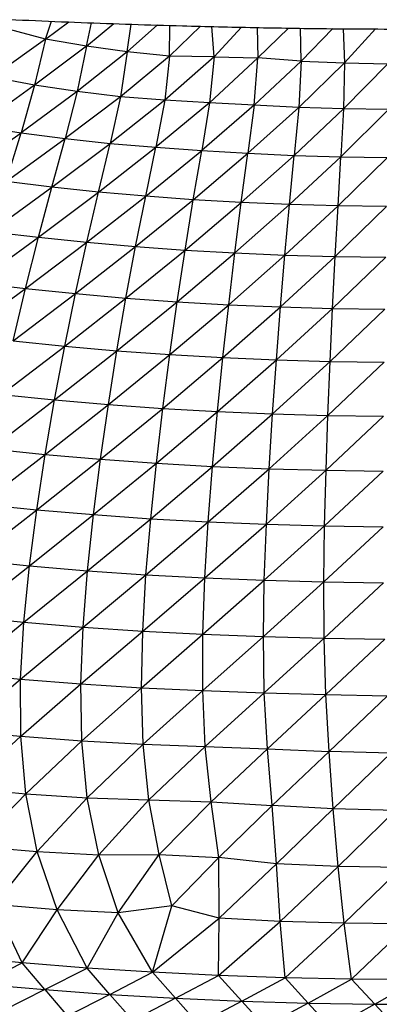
# Paper-space layout '_Dimétrica' of a CAD drawing. Header units: millimetres. Extents: x -212 to 188, y -228 to 468.
# Tile 17 of 24: x -39 to -15, y 45 to 110. Entities that reach past the tile are written whole.
import ezdxf

# ---------------------------------------------------------------- set-up
doc = ezdxf.new("R2010")
doc.units = ezdxf.units.MM

psp = doc.layouts.new('_Dimétrica')

# ---------------------------------------------------------------- linework, layer by layer
at = {"color": 7, "linetype": 'Continuous', "lineweight": 25}
for p, q in [((-37.347, 108.495), (-36.952, 109.685)), ((-37.347, 108.495), (-35.81, 109.635)), ((-34.643, 108.051), (-34.319, 109.576)), ((-34.643, 108.051), (-32.85, 109.528)), ((-31.967, 107.672), (-31.706, 109.49)), ((-31.967, 107.672), (-29.972, 109.433)), ((-29.191, 107.395), (-29.159, 109.406)), ((-37.347, 108.495), (-40.038, 109.229)), ((-29.191, 107.395), (-27.15, 109.351)), ((-26.253, 107.344), (-26.401, 109.333)), ((-24.447, 109.288), (-26.253, 107.344)), ((-23.407, 109.265), (-23.381, 107.278)), ((-23.381, 107.278), (-21.351, 109.234)), ((-20.518, 107.066), (-20.559, 109.222)), ((-18.435, 109.193), (-20.518, 107.066)), ((-17.765, 109.189), (-17.659, 106.956)), ((-15.622, 109.177), (-17.659, 106.956)), ((-37.347, 108.495), (-40.852, 105.992)), ((-37.347, 108.495), (-38.077, 105.471)), ((-34.643, 108.051), (-37.347, 108.495)), ((-34.643, 108.051), (-38.077, 105.471)), ((-34.643, 108.051), (-35.269, 105.055)), ((-31.967, 107.672), (-35.269, 105.055)), ((-31.967, 107.672), (-34.643, 108.051)), ((-31.967, 107.672), (-32.414, 104.721)), ((-29.191, 107.395), (-31.967, 107.672)), ((-29.191, 107.395), (-32.414, 104.721)), ((-29.191, 107.395), (-29.49, 104.49)), ((-26.253, 107.344), (-29.49, 104.49)), ((-26.253, 107.344), (-29.191, 107.395)), ((-26.253, 107.344), (-26.552, 104.327)), ((-26.552, 104.327), (-23.381, 107.278)), ((-26.253, 107.344), (-23.381, 107.278)), ((-23.623, 104.171), (-23.381, 107.278)), ((-20.518, 107.066), (-23.623, 104.171)), ((-20.518, 107.066), (-23.381, 107.278)), ((-20.518, 107.066), (-20.682, 104.017)), ((-17.659, 106.956), (-20.682, 104.017)), ((-20.518, 107.066), (-17.659, 106.956)), ((-17.659, 106.956), (-17.735, 103.923)), ((-17.735, 103.923), (-14.818, 106.891)), ((-17.659, 106.956), (-14.818, 106.891)), ((-38.077, 105.471), (-40.852, 105.992)), ((-38.077, 105.471), (-41.825, 102.795)), ((-38.077, 105.471), (-38.954, 102.349)), ((-35.269, 105.055), (-38.954, 102.349)), ((-35.269, 105.055), (-38.077, 105.471)), ((-35.269, 105.055), (-36.04, 101.966)), ((-32.414, 104.721), (-35.269, 105.055)), ((-32.414, 104.721), (-36.04, 101.966)), ((-32.414, 104.721), (-33.078, 101.648)), ((-29.49, 104.49), (-33.078, 101.648)), ((-29.49, 104.49), (-32.414, 104.721)), ((-29.49, 104.49), (-30.078, 101.392)), ((-26.552, 104.327), (-30.078, 101.392)), ((-26.552, 104.327), (-29.49, 104.49)), ((-26.552, 104.327), (-27.06, 101.18)), ((-23.623, 104.171), (-26.552, 104.327)), ((-23.623, 104.171), (-27.06, 101.18)), ((-23.623, 104.171), (-24.028, 101.003)), ((-20.682, 104.017), (-24.028, 101.003)), ((-20.682, 104.017), (-23.623, 104.171)), ((-20.682, 104.017), (-20.978, 100.863)), ((-17.735, 103.923), (-20.978, 100.863)), ((-17.735, 103.923), (-20.682, 104.017)), ((-17.735, 103.923), (-17.911, 100.771)), ((-14.782, 103.872), (-17.911, 100.771)), ((-14.782, 103.872), (-17.735, 103.923)), ((-42.914, 99.557), (-38.954, 102.349)), ((-41.825, 102.795), (-38.954, 102.349)), ((-39.94, 99.137), (-38.954, 102.349)), ((-38.954, 102.349), (-36.04, 101.966)), ((-39.94, 99.137), (-36.04, 101.966)), ((-36.919, 98.768), (-36.04, 101.966)), ((-36.919, 98.768), (-33.078, 101.648)), ((-36.04, 101.966), (-33.078, 101.648)), ((-33.852, 98.447), (-33.078, 101.648)), ((-33.078, 101.648), (-30.078, 101.392)), ((-33.852, 98.447), (-30.078, 101.392)), ((-30.75, 98.174), (-30.078, 101.392)), ((-30.75, 98.174), (-27.06, 101.18)), ((-30.078, 101.392), (-27.06, 101.18)), ((-27.621, 97.948), (-27.06, 101.18)), ((-27.621, 97.948), (-24.028, 101.003)), ((-27.06, 101.18), (-24.028, 101.003)), ((-24.462, 97.767), (-24.028, 101.003)), ((-24.028, 101.003), (-20.978, 100.863)), ((-24.462, 97.767), (-20.978, 100.863)), ((-21.289, 97.631), (-20.978, 100.863)), ((-21.289, 97.631), (-17.911, 100.771)), ((-20.978, 100.863), (-17.911, 100.771)), ((-18.097, 97.539), (-17.911, 100.771)), ((-18.097, 97.539), (-14.837, 100.726)), ((-17.911, 100.771), (-14.837, 100.726)), ((-36.919, 98.768), (-39.94, 99.137)), ((-40.94, 95.85), (-36.919, 98.768)), ((-37.807, 95.478), (-36.919, 98.768)), ((-37.807, 95.478), (-33.852, 98.447)), ((-33.852, 98.447), (-36.919, 98.768)), ((-34.628, 95.151), (-33.852, 98.447)), ((-30.75, 98.174), (-33.852, 98.447)), ((-34.628, 95.151), (-30.75, 98.174)), ((-31.414, 94.872), (-30.75, 98.174)), ((-31.414, 94.872), (-27.621, 97.948)), ((-27.621, 97.948), (-30.75, 98.174)), ((-28.164, 94.638), (-27.621, 97.948)), ((-28.164, 94.638), (-24.462, 97.767)), ((-24.462, 97.767), (-27.621, 97.948)), ((-24.89, 94.45), (-24.462, 97.767)), ((-21.289, 97.631), (-24.462, 97.767)), ((-24.89, 94.45), (-21.289, 97.631)), ((-21.592, 94.309), (-21.289, 97.631)), ((-21.592, 94.309), (-18.097, 97.539)), ((-18.097, 97.539), (-21.289, 97.631)), ((-18.278, 94.214), (-18.097, 97.539)), ((-18.278, 94.214), (-14.902, 97.494)), ((-14.902, 97.494), (-18.097, 97.539)), ((-40.94, 95.85), (-37.807, 95.478)), ((-41.907, 92.493), (-37.807, 95.478)), ((-38.662, 92.11), (-37.807, 95.478)), ((-38.662, 92.11), (-34.628, 95.151)), ((-37.807, 95.478), (-34.628, 95.151)), ((-35.373, 91.774), (-34.628, 95.151)), ((-34.628, 95.151), (-31.414, 94.872)), ((-35.373, 91.774), (-31.414, 94.872)), ((-32.047, 91.485), (-31.414, 94.872)), ((-32.047, 91.485), (-28.164, 94.638)), ((-31.414, 94.872), (-28.164, 94.638)), ((-28.684, 91.243), (-28.164, 94.638)), ((-28.164, 94.638), (-24.89, 94.45)), ((-28.684, 91.243), (-24.89, 94.45)), ((-25.291, 91.048), (-24.89, 94.45)), ((-25.291, 91.048), (-21.592, 94.309)), ((-24.89, 94.45), (-21.592, 94.309)), ((-21.88, 90.903), (-21.592, 94.309)), ((-21.88, 90.903), (-18.278, 94.214)), ((-21.592, 94.309), (-18.278, 94.214)), ((-18.451, 90.805), (-18.278, 94.214)), ((-18.451, 90.805), (-14.959, 94.168)), ((-18.278, 94.214), (-14.959, 94.168)), ((-42.822, 89.059), (-38.662, 92.11)), ((-41.907, 92.493), (-38.662, 92.11)), ((-39.473, 88.664), (-38.662, 92.11)), ((-38.662, 92.11), (-35.373, 91.774)), ((-39.473, 88.664), (-35.373, 91.774)), ((-36.078, 88.317), (-35.373, 91.774)), ((-36.078, 88.317), (-32.047, 91.485)), ((-35.373, 91.774), (-32.047, 91.485)), ((-32.644, 88.019), (-32.047, 91.485)), ((-32.047, 91.485), (-28.684, 91.243)), ((-32.644, 88.019), (-28.684, 91.243)), ((-29.171, 87.769), (-28.684, 91.243)), ((-29.171, 87.769), (-25.291, 91.048)), ((-28.684, 91.243), (-25.291, 91.048)), ((-25.675, 87.57), (-25.291, 91.048)), ((-25.675, 87.57), (-21.88, 90.903)), ((-25.291, 91.048), (-21.88, 90.903)), ((-22.151, 87.419), (-21.88, 90.903)), ((-22.151, 87.419), (-18.451, 90.805)), ((-21.88, 90.903), (-18.451, 90.805)), ((-18.615, 87.32), (-18.451, 90.805)), ((-18.615, 87.32), (-15.016, 90.757)), ((-18.451, 90.805), (-15.016, 90.757)), ((-40.234, 85.148), (-36.078, 88.317)), ((-39.473, 88.664), (-36.078, 88.317)), ((-36.741, 84.791), (-36.078, 88.317)), ((-36.741, 84.791), (-32.644, 88.019)), ((-36.078, 88.317), (-32.644, 88.019)), ((-33.206, 84.485), (-32.644, 88.019)), ((-32.644, 88.019), (-29.171, 87.769)), ((-33.206, 84.485), (-29.171, 87.769)), ((-29.631, 84.228), (-29.171, 87.769)), ((-29.631, 84.228), (-25.675, 87.57)), ((-29.171, 87.769), (-25.675, 87.57)), ((-26.028, 84.023), (-25.675, 87.57)), ((-26.028, 84.023), (-22.151, 87.419)), ((-25.675, 87.57), (-22.151, 87.419)), ((-22.402, 83.87), (-22.151, 87.419)), ((-22.151, 87.419), (-18.615, 87.32)), ((-22.402, 83.87), (-18.615, 87.32)), ((-18.759, 83.768), (-18.615, 87.32)), ((-18.759, 83.768), (-15.067, 87.269)), ((-18.615, 87.32), (-15.067, 87.269)), ((-40.948, 81.571), (-36.741, 84.791)), ((-40.234, 85.148), (-36.741, 84.791)), ((-37.355, 81.205), (-36.741, 84.791)), ((-36.741, 84.791), (-33.206, 84.485)), ((-37.355, 81.205), (-33.206, 84.485)), ((-33.724, 80.891), (-33.206, 84.485)), ((-33.724, 80.891), (-29.631, 84.228)), ((-33.206, 84.485), (-29.631, 84.228)), ((-30.05, 80.628), (-29.631, 84.228)), ((-29.631, 84.228), (-26.028, 84.023)), ((-30.05, 80.628), (-26.028, 84.023)), ((-26.35, 80.42), (-26.028, 84.023)), ((-26.35, 80.42), (-22.402, 83.87)), ((-26.028, 84.023), (-22.402, 83.87)), ((-22.627, 80.264), (-22.402, 83.87)), ((-22.627, 80.264), (-18.759, 83.768)), ((-22.402, 83.87), (-18.759, 83.768)), ((-18.884, 80.161), (-18.759, 83.768)), ((-18.884, 80.161), (-15.107, 83.717)), ((-18.759, 83.768), (-15.107, 83.717)), ((-40.948, 81.571), (-37.355, 81.205)), ((-41.589, 77.942), (-37.355, 81.205)), ((-37.908, 77.567), (-37.355, 81.205)), ((-37.355, 81.205), (-33.724, 80.891)), ((-37.908, 77.567), (-33.724, 80.891)), ((-34.187, 77.247), (-33.724, 80.891)), ((-34.187, 77.247), (-30.05, 80.628)), ((-33.724, 80.891), (-30.05, 80.628)), ((-30.422, 76.98), (-30.05, 80.628)), ((-30.422, 76.98), (-26.35, 80.42)), ((-30.05, 80.628), (-26.35, 80.42)), ((-26.629, 76.77), (-26.35, 80.42)), ((-26.629, 76.77), (-22.627, 80.264)), ((-26.35, 80.42), (-22.627, 80.264)), ((-22.811, 76.613), (-22.627, 80.264)), ((-22.627, 80.264), (-18.884, 80.161)), ((-22.811, 76.613), (-18.884, 80.161)), ((-18.98, 76.51), (-18.884, 80.161)), ((-18.98, 76.51), (-15.131, 80.109)), ((-18.884, 80.161), (-15.131, 80.109)), ((-41.589, 77.942), (-37.908, 77.567)), ((-42.15, 74.269), (-37.908, 77.567)), ((-38.387, 73.888), (-37.908, 77.567)), ((-38.387, 73.888), (-34.187, 77.247)), ((-37.908, 77.567), (-34.187, 77.247)), ((-34.579, 73.563), (-34.187, 77.247)), ((-34.187, 77.247), (-30.422, 76.98)), ((-34.579, 73.563), (-30.422, 76.98)), ((-30.733, 73.296), (-30.422, 76.98)), ((-30.733, 73.296), (-26.629, 76.77)), ((-30.422, 76.98), (-26.629, 76.77)), ((-26.853, 73.087), (-26.629, 76.77)), ((-26.853, 73.087), (-22.811, 76.613)), ((-26.629, 76.77), (-22.811, 76.613)), ((-22.948, 72.932), (-22.811, 76.613)), ((-22.948, 72.932), (-18.98, 76.51)), ((-22.811, 76.613), (-18.98, 76.51)), ((-19.026, 72.828), (-18.98, 76.51)), ((-19.026, 72.828), (-15.135, 76.457)), ((-18.98, 76.51), (-15.135, 76.457)), ((-42.599, 70.56), (-38.387, 73.888)), ((-42.15, 74.269), (-38.387, 73.888)), ((-38.76, 70.175), (-38.387, 73.888)), ((-38.387, 73.888), (-34.579, 73.563)), ((-38.76, 70.175), (-34.579, 73.563)), ((-34.875, 69.85), (-34.579, 73.563)), ((-34.875, 69.85), (-30.733, 73.296)), ((-34.579, 73.563), (-30.733, 73.296)), ((-30.947, 69.587), (-30.733, 73.296)), ((-30.733, 73.296), (-26.853, 73.087)), ((-30.947, 69.587), (-26.853, 73.087)), ((-26.987, 69.386), (-26.853, 73.087)), ((-26.987, 69.386), (-22.948, 72.932)), ((-26.853, 73.087), (-22.948, 72.932)), ((-23.005, 69.236), (-22.948, 72.932)), ((-23.005, 69.236), (-19.026, 72.828)), ((-22.948, 72.932), (-19.026, 72.828)), ((-19.006, 69.128), (-19.026, 72.828)), ((-19.026, 72.828), (-15.102, 72.772)), ((-19.006, 69.128), (-15.102, 72.772)), ((-42.599, 70.56), (-38.76, 70.175)), ((-42.891, 66.821), (-38.76, 70.175)), ((-38.979, 66.436), (-38.76, 70.175)), ((-38.76, 70.175), (-34.875, 69.85)), ((-38.979, 66.436), (-34.875, 69.85)), ((-35.022, 66.117), (-34.875, 69.85)), ((-35.022, 66.117), (-30.947, 69.587)), ((-34.875, 69.85), (-30.947, 69.587)), ((-31.027, 65.871), (-30.947, 69.587)), ((-31.027, 65.871), (-26.987, 69.386)), ((-30.947, 69.587), (-26.987, 69.386)), ((-26.996, 65.685), (-26.987, 69.386)), ((-26.987, 69.386), (-23.005, 69.236)), ((-26.996, 65.685), (-23.005, 69.236)), ((-22.948, 65.538), (-23.005, 69.236)), ((-23.005, 69.236), (-19.006, 69.128)), ((-22.948, 65.538), (-19.006, 69.128)), ((-18.896, 65.418), (-19.006, 69.128)), ((-19.006, 69.128), (-15.01, 69.064)), ((-18.896, 65.418), (-15.01, 69.064)), ((-42.891, 66.821), (-38.979, 66.436)), ((-42.952, 63.057), (-38.979, 66.436)), ((-38.974, 62.677), (-38.979, 66.436)), ((-38.979, 66.436), (-35.022, 66.117)), ((-38.974, 62.677), (-35.022, 66.117)), ((-34.957, 62.374), (-35.022, 66.117)), ((-35.022, 66.117), (-31.027, 65.871)), ((-34.957, 62.374), (-31.027, 65.871)), ((-30.907, 62.164), (-31.027, 65.871)), ((-31.027, 65.871), (-26.996, 65.685)), ((-30.907, 62.164), (-26.996, 65.685)), ((-26.828, 62.005), (-26.996, 65.685)), ((-26.996, 65.685), (-22.948, 65.538)), ((-26.828, 62.005), (-22.948, 65.538)), ((-22.746, 61.847), (-22.948, 65.538)), ((-22.948, 65.538), (-18.896, 65.418)), ((-22.746, 61.847), (-18.896, 65.418)), ((-18.679, 61.689), (-18.896, 65.418)), ((-18.896, 65.418), (-14.849, 65.333)), ((-14.849, 65.333), (-18.679, 61.689)), ((-42.952, 63.057), (-38.974, 62.677)), ((-42.681, 59.27), (-38.974, 62.677)), ((-38.974, 62.677), (-34.957, 62.374)), ((-38.645, 58.901), (-38.974, 62.677)), ((-38.645, 58.901), (-34.957, 62.374)), ((-34.957, 62.374), (-30.907, 62.164)), ((-34.592, 58.63), (-34.957, 62.374)), ((-34.592, 58.63), (-30.907, 62.164)), ((-30.907, 62.164), (-26.828, 62.005)), ((-30.533, 58.494), (-30.907, 62.164)), ((-30.533, 58.494), (-26.828, 62.005)), ((-26.828, 62.005), (-22.746, 61.847)), ((-26.452, 58.36), (-26.828, 62.005)), ((-26.452, 58.36), (-22.746, 61.847)), ((-22.746, 61.847), (-18.679, 61.689)), ((-22.418, 58.138), (-22.746, 61.847)), ((-18.679, 61.689), (-22.418, 58.138)), ((-14.618, 61.58), (-18.679, 61.689)), ((-18.405, 57.915), (-18.679, 61.689)), ((-18.405, 57.915), (-14.618, 61.58)), ((-42.681, 59.27), (-38.645, 58.901)), ((-41.956, 55.456), (-38.645, 58.901)), ((-38.645, 58.901), (-34.592, 58.63)), ((-37.881, 55.104), (-38.645, 58.901)), ((-37.881, 55.104), (-34.592, 58.63)), ((-34.592, 58.63), (-30.533, 58.494)), ((-33.833, 54.878), (-34.592, 58.63)), ((-33.833, 54.878), (-30.533, 58.494)), ((-30.533, 58.494), (-26.452, 58.36)), ((-29.871, 54.909), (-30.533, 58.494)), ((-29.871, 54.909), (-26.452, 58.36)), ((-26.452, 58.36), (-22.418, 58.138)), ((-25.939, 54.72), (-26.452, 58.36)), ((-22.418, 58.138), (-25.939, 54.72)), ((-18.405, 57.915), (-22.418, 58.138)), ((-22.137, 54.306), (-22.418, 58.138)), ((-22.137, 54.306), (-18.405, 57.915)), ((-14.305, 57.812), (-18.405, 57.915)), ((-18.08, 54.127), (-18.405, 57.915)), ((-18.08, 54.127), (-14.305, 57.812)), ((-41.956, 55.456), (-37.881, 55.104)), ((-40.694, 51.619), (-37.881, 55.104)), ((-37.881, 55.104), (-33.833, 54.878)), ((-36.57, 51.279), (-37.881, 55.104)), ((-36.57, 51.279), (-33.833, 54.878)), ((-33.833, 54.878), (-29.871, 54.909)), ((-32.569, 51.071), (-33.833, 54.878)), ((-32.569, 51.071), (-29.871, 54.909)), ((-29.871, 54.909), (-25.939, 54.72)), ((-29.037, 51.531), (-29.871, 54.909)), ((-25.939, 54.72), (-29.037, 51.531)), ((-22.137, 54.306), (-25.939, 54.72)), ((-25.92, 50.721), (-25.939, 54.72)), ((-25.92, 50.721), (-22.137, 54.306)), ((-18.08, 54.127), (-22.137, 54.306)), ((-21.908, 50.497), (-22.137, 54.306)), ((-21.908, 50.497), (-18.08, 54.127)), ((-13.901, 54.063), (-18.08, 54.127)), ((-17.69, 50.389), (-18.08, 54.127)), ((-17.69, 50.389), (-13.901, 54.063)), ((-36.57, 51.279), (-40.694, 51.619)), ((-38.879, 47.78), (-40.694, 51.619)), ((-38.879, 47.78), (-36.57, 51.279)), ((-32.569, 51.071), (-36.57, 51.279)), ((-34.604, 47.443), (-36.57, 51.279)), ((-29.037, 51.531), (-32.569, 51.071)), ((-30.292, 47.168), (-29.037, 51.531)), ((-25.92, 50.721), (-29.037, 51.531)), ((-34.604, 47.443), (-32.569, 51.071)), ((-30.292, 47.168), (-32.569, 51.071)), ((-30.292, 47.168), (-25.92, 50.721)), ((-25.95, 46.955), (-25.92, 50.721)), ((-25.95, 46.955), (-21.908, 50.497)), ((-21.908, 50.497), (-25.92, 50.721)), ((-17.69, 50.389), (-21.908, 50.497)), ((-21.582, 46.804), (-21.908, 50.497)), ((-21.582, 46.804), (-17.69, 50.389)), ((-13.4, 50.354), (-17.69, 50.389)), ((-17.2, 46.716), (-17.69, 50.389)), ((-17.2, 46.716), (-13.4, 50.354)), ((-38.879, 47.78), (-43.105, 48.178)), ((-41.637, 46.402), (-38.879, 47.78)), ((-34.604, 47.443), (-38.879, 47.78)), ((-37.393, 46.026), (-38.879, 47.78)), ((-37.393, 46.026), (-34.604, 47.443)), ((-30.292, 47.168), (-34.604, 47.443)), ((-33.105, 45.712), (-34.604, 47.443)), ((-33.105, 45.712), (-30.292, 47.168)), ((-25.95, 46.955), (-30.292, 47.168)), ((-28.787, 45.459), (-30.292, 47.168)), ((-28.787, 45.459), (-25.95, 46.955)), ((-21.582, 46.804), (-25.95, 46.955)), ((-24.433, 45.268), (-25.95, 46.955)), ((-24.433, 45.268), (-21.582, 46.804)), ((-17.2, 46.716), (-21.582, 46.804)), ((-20.06, 45.139), (-21.582, 46.804)), ((-20.06, 45.139), (-17.2, 46.716)), ((-12.811, 46.691), (-17.2, 46.716)), ((-15.681, 45.074), (-17.2, 46.716)), ((-15.681, 45.074), (-12.811, 46.691)), ((-41.637, 46.402), (-37.393, 46.026)), ((-37.393, 46.026), (-40.152, 44.64)), ((-37.393, 46.026), (-33.105, 45.712)), ((-37.393, 46.026), (-35.895, 44.287)), ((-33.105, 45.712), (-35.895, 44.287)), ((-33.105, 45.712), (-28.787, 45.459)), ((-33.105, 45.712), (-31.597, 43.995)), ((-28.787, 45.459), (-31.597, 43.995)), ((-28.787, 45.459), (-24.433, 45.268)), ((-28.787, 45.459), (-27.271, 43.765)), ((-24.433, 45.268), (-27.271, 43.765)), ((-24.433, 45.268), (-20.06, 45.139)), ((-24.433, 45.268), (-22.915, 43.596)), ((-20.06, 45.139), (-22.915, 43.596)), ((-20.06, 45.139), (-15.681, 45.074)), ((-20.06, 45.139), (-18.541, 43.49)), ((-15.681, 45.074), (-18.541, 43.49)), ((-15.681, 45.074), (-11.292, 45.071)), ((-15.681, 45.074), (-14.158, 43.446))]:
    psp.add_line(p, q, dxfattribs=at)
psp.add_open_spline([(-82.349, 113.444), (-80.671, 113.234), (-76.684, 112.734), (-70.288, 112.047), (-63.201, 111.369), (-56.082, 110.785), (-48.974, 110.293), (-41.95, 109.895), (-35.078, 109.588), (-28.979, 109.387), (-23.598, 109.262), (-18.189, 109.177), (-14.359, 109.164), (-12.105, 109.157)], degree=3, knots=[0, 0, 0, 0, 0.074858, 0.177917, 0.280627, 0.382807, 0.484129, 0.583903, 0.680429, 0.773772, 0.839942, 0.905837, 1, 1, 1, 1], dxfattribs=at)

doc.saveas('drawing.dxf')
